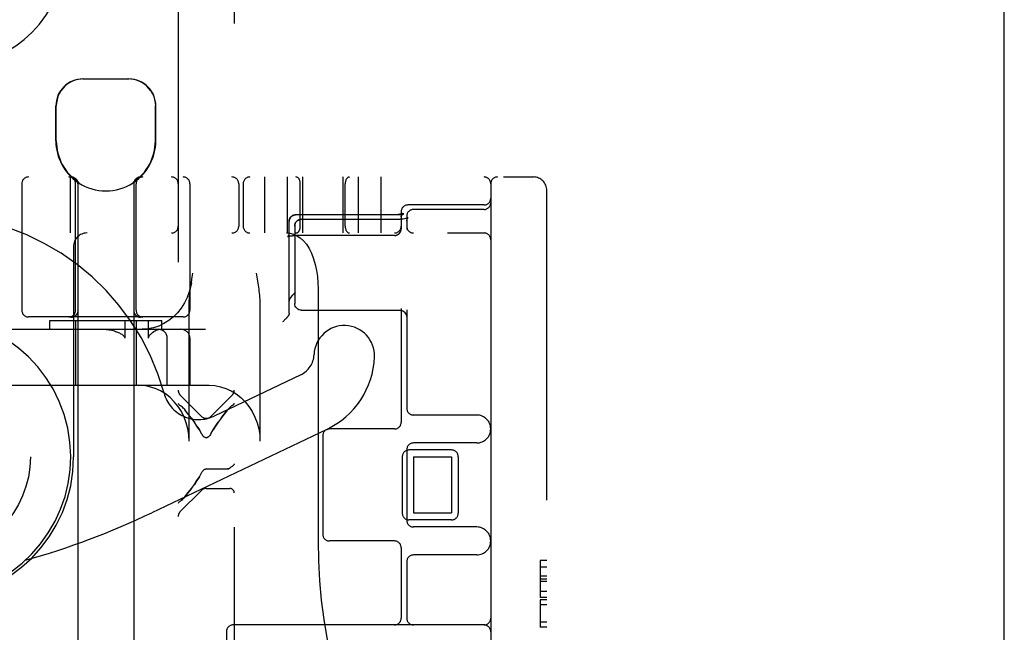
# Model space of a CAD drawing. Header units: inches. Extents: x 0 to 204, y 0 to 132.
# Tile 103 of 112: x 115.98 to 118.18, y 49.77 to 51.14. Entities that reach past the tile are written whole.
import ezdxf

# ---------------------------------------------------------------- set-up
doc = ezdxf.new("R2010")
doc.units = ezdxf.units.IN
doc.header["$LTSCALE"] = 11.243375
doc.header["$MEASUREMENT"] = 0
doc.linetypes.add('HIDDEN', pattern=[0.2, 0.1, -0.1])
doc.layers.get('0').update_dxf_attribs({"linetype": 'CONTINUOUS'})
doc.layers.add('DEFAULT_2', color=8, linetype='HIDDEN')

msp = doc.modelspace()

# ---------------------------------------------------------------- linework, layer by layer
at = {"color": 3, "linetype": 'Continuous'}
msp.add_line((118.1775, 11.4146), (118.1775, 85.7896), dxfattribs=at)
at = {"layer": 'DEFAULT_2', "color": 8, "linetype": 'HIDDEN'}
for p, q in [((116.459, 52.2568), (116.459, 46.7563)), ((116.334, 51.7238), (116.334, 47.2893)), ((116.121, 51.0086), (116.224, 51.0086)), ((116.061, 50.8701), (116.061, 50.9486)), ((116.062, 50.8701), (116.062, 50.9486)), ((116.283, 50.8701), (116.283, 50.9486)), ((116.284, 50.8701), (116.284, 50.9486)), ((114.8115, 50.7896), (117.1265, 50.7896)), ((116.094, 50.6646), (116.094, 50.7896)), ((116.5265, 50.7896), (116.5265, 50.6646)), ((116.5775, 50.7896), (116.5775, 50.6646)), ((116.6115, 50.7896), (116.6115, 50.6646)), ((116.7015, 50.7896), (116.7015, 50.6646)), ((116.7355, 50.7896), (116.7355, 50.6646)), ((116.7865, 50.7896), (116.7865, 50.6646)), ((115.985, 50.7746), (115.985, 50.4921)), ((116.105, 50.4921), (116.105, 50.7746)), ((116.11, 50.7778), (116.11, 47.3086)), ((116.1118, 50.7778), (116.11, 50.7778)), ((116.1118, 50.7778), (116.1118, 50.7765)), ((116.2332, 50.7778), (116.2332, 50.7765)), ((116.235, 50.7778), (116.2332, 50.7778)), ((116.235, 50.7778), (116.235, 47.3086)), ((116.24, 50.4921), (116.24, 50.7746)), ((116.36, 50.7746), (116.36, 50.4921)), ((116.469, 50.7746), (116.469, 50.6796)), ((116.479, 50.7746), (116.479, 50.6796)), ((116.6065, 50.6796), (116.6065, 50.7746)), ((116.7065, 50.6796), (116.7065, 50.7746)), ((117.0315, 50.7746), (117.0315, 47.8046)), ((117.1565, 47.8196), (117.1565, 50.7596)), ((117.0165, 50.7271), (116.8465, 50.7271)), ((117.0165, 50.7171), (116.859, 50.7171)), ((116.5816, 50.6921), (116.5815, 50.6917)), ((116.5815, 50.6913), (116.5815, 50.6917)), ((116.5816, 50.6925), (116.5816, 50.6921)), ((116.5852, 50.7001), (116.5855, 50.7005)), ((116.5854, 50.7004), (116.5857, 50.7008)), ((116.5857, 50.7007), (116.586, 50.701)), ((116.586, 50.701), (116.5863, 50.7013)), ((116.5929, 50.7047), (116.5925, 50.7046)), ((116.5933, 50.7048), (116.5929, 50.7047)), ((116.5933, 50.7047), (116.5937, 50.7048)), ((116.5936, 50.7048), (116.594, 50.7049)), ((116.8173, 50.705), (116.596, 50.705)), ((116.8204, 50.705), (116.596, 50.705)), ((116.609, 50.6952), (116.829, 50.6952)), ((116.8327, 50.6953), (116.829, 50.6952)), ((116.8315, 50.7121), (116.8315, 50.6738)), ((116.836, 50.6956), (116.8325, 50.6953)), ((116.8392, 50.6961), (116.8359, 50.6956)), ((116.8374, 50.7077), (116.8367, 50.7074)), ((116.8419, 50.6968), (116.8391, 50.6961)), ((116.8442, 50.6975), (116.8419, 50.6968)), ((116.844, 50.7021), (116.844, 50.6727)), ((116.8458, 50.6981), (116.8441, 50.6974)), ((116.8455, 50.6969), (116.8464, 50.6981)), ((116.8467, 50.6986), (116.8457, 50.6981)), ((116.8471, 50.6988), (116.8467, 50.6986)), ((116.8469, 50.6987), (116.847, 50.6987)), ((116.847, 50.6987), (116.8471, 50.6988)), ((116.5815, 50.4855), (116.5815, 50.6905)), ((116.594, 50.6802), (116.594, 50.5073)), ((116.8312, 50.6709), (116.8313, 50.6713)), ((114.6865, 50.6646), (117.0165, 50.6646)), ((116.5777, 50.6566), (116.5777, 50.6566)), ((116.5942, 50.6589), (116.5947, 50.6589)), ((116.5952, 50.6589), (116.596, 50.6589)), ((116.8165, 50.6589), (116.5957, 50.6589)), ((116.1005, 50.6346), (116.1005, 50.1646)), ((116.3633, 50.5532), (116.3646, 50.5618)), ((116.5081, 50.5746), (116.5096, 50.5658)), ((116.646, 50.5396), (116.646, 49.9771)), ((116.11, 50.51), (116.11, 50.5011)), ((116.11, 50.5011), (116.1101, 50.4917)), ((116.3583, 50.1996), (116.3583, 50.5011)), ((116.5165, 50.5011), (116.5165, 50.1996)), ((116.8315, 50.4963), (116.8315, 50.2421)), ((116.844, 50.4932), (116.844, 50.2733)), ((116.345, 50.4771), (116, 50.4771)), ((116.0951, 50.4767), (116.0955, 50.4767)), ((116.0965, 50.4771), (116.0964, 50.4771)), ((116.0967, 50.4771), (116.0965, 50.4771)), ((116.0969, 50.4771), (116.0967, 50.4771)), ((116.0972, 50.4771), (116.0969, 50.4771)), ((116.0974, 50.4771), (116.0972, 50.4771)), ((116.0977, 50.4772), (116.0974, 50.4771)), ((116.0974, 50.4769), (116.0978, 50.4769)), ((116.098, 50.4772), (116.0977, 50.4772)), ((116.0983, 50.4772), (116.098, 50.4772)), ((116.1016, 50.4781), (116.1019, 50.4783)), ((116.1033, 50.4791), (116.103, 50.4789)), ((116.1033, 50.4791), (116.1036, 50.4793)), ((116.1037, 50.4793), (116.1033, 50.4791)), ((116.104, 50.4795), (116.1036, 50.4793)), ((116.1043, 50.4797), (116.104, 50.4795)), ((116.1052, 50.4805), (116.1049, 50.4802)), ((116.1055, 50.4807), (116.1052, 50.4804)), ((116.1058, 50.481), (116.1055, 50.4807)), ((116.1059, 50.4811), (116.1057, 50.4809)), ((116.1101, 50.4912), (116.1101, 50.4917)), ((116.1101, 50.4908), (116.1101, 50.4912)), ((116.2349, 50.4917), (116.2349, 50.4912)), ((116.2393, 50.4809), (116.2391, 50.4811)), ((116.2395, 50.4807), (116.2392, 50.481)), ((116.2398, 50.4804), (116.2395, 50.4807)), ((116.2401, 50.4802), (116.2398, 50.4805)), ((116.2404, 50.48), (116.2401, 50.4802)), ((116.2407, 50.4797), (116.2404, 50.48)), ((116.2407, 50.4797), (116.2404, 50.48)), ((116.2417, 50.4791), (116.2413, 50.4793)), ((116.242, 50.4789), (116.2417, 50.4791)), ((116.2424, 50.4787), (116.242, 50.4789)), ((116.2424, 50.4787), (116.242, 50.4789)), ((116.2431, 50.4783), (116.2427, 50.4785)), ((116.2473, 50.4772), (116.247, 50.4772)), ((116.2481, 50.4771), (116.2478, 50.4771)), ((116.2483, 50.4771), (116.248, 50.4771)), ((116.2485, 50.4771), (116.2483, 50.4771)), ((116.2486, 50.4771), (116.2485, 50.4771)), ((116.5723, 50.4713), (116.5715, 50.4705)), ((116.5731, 50.4722), (116.5723, 50.4713)), ((116.5739, 50.473), (116.5731, 50.4722)), ((116.5746, 50.4738), (116.5739, 50.473)), ((116.5753, 50.4745), (116.5746, 50.4738)), ((116.609, 50.4923), (116.829, 50.4923)), ((116.829, 50.4923), (116.8307, 50.4922)), ((115.7842, 50.4496), (116.3947, 50.4496)), ((116.0475, 50.4496), (116.0475, 50.4696)), ((116.0475, 50.4696), (116.2975, 50.4696)), ((116.105, 50.4696), (116.105, 50.3246)), ((116.2148, 50.4696), (116.2148, 50.4296)), ((116.24, 50.4696), (116.24, 50.3246)), ((116.2678, 50.4296), (116.2678, 50.4696)), ((116.2975, 50.4496), (116.2975, 50.4696)), ((116.5679, 50.467), (116.567, 50.4661)), ((116.5688, 50.4678), (116.5679, 50.467)), ((116.5697, 50.4687), (116.5688, 50.4678)), ((116.5706, 50.4696), (116.5697, 50.4687)), ((116.5715, 50.4705), (116.5706, 50.4696)), ((116.3096, 50.3246), (116.3096, 50.4296)), ((116.3601, 50.4296), (116.3601, 50.3246)), ((116.6076, 50.3481), (116.414, 50.2559)), ((115.7642, 50.3246), (116.4032, 50.3246)), ((116.3859, 50.2553), (116.3384, 50.3028)), ((116.4071, 50.2553), (116.4546, 50.3028)), ((116.3399, 50.2785), (116.3384, 50.2795)), ((116.3399, 50.2785), (116.3416, 50.2772)), ((116.3434, 50.2757), (116.3416, 50.2772)), ((116.4496, 50.2757), (116.4514, 50.2772)), ((116.4546, 50.2795), (116.453, 50.2785)), ((116.3471, 50.2718), (116.349, 50.2696)), ((116.3565, 50.2601), (116.349, 50.2696)), ((116.444, 50.2696), (116.4459, 50.2718)), ((117.0002, 50.2583), (116.859, 50.2583)), ((116.3635, 50.251), (116.37, 50.242)), ((116.6657, 50.2263), (116.2753, 50.0402)), ((116.3871, 50.2145), (116.3859, 50.2166)), ((116.4071, 50.2166), (116.4059, 50.2145)), ((116.6565, 50.2121), (116.6565, 49.9921)), ((116.8165, 50.2271), (116.6715, 50.2271)), ((117.0002, 50.1958), (116.859, 50.1958)), ((116.834, 50.1652), (116.834, 50.039)), ((116.844, 50.1808), (116.844, 50.0233)), ((116.944, 50.1802), (116.849, 50.1802)), ((116.859, 50.1646), (116.859, 50.0396)), ((116.859, 50.1646), (116.944, 50.1646)), ((116.944, 50.1646), (116.944, 50.0396)), ((116.959, 50.1652), (116.959, 50.039)), ((116.3812, 50.1206), (116.3869, 50.1307)), ((116.3893, 50.1339), (116.3906, 50.1352)), ((116.3905, 50.1351), (116.3919, 50.1363)), ((116.3919, 50.1363), (116.3934, 50.1371)), ((116.3934, 50.1371), (116.3949, 50.1376)), ((116.3965, 50.1378), (116.3949, 50.1376)), ((116.3965, 50.1378), (116.444, 50.1378)), ((116.4454, 50.138), (116.444, 50.1378)), ((116.4466, 50.1383), (116.4479, 50.1389)), ((116.4478, 50.1389), (116.449, 50.1396)), ((116.449, 50.1396), (116.4479, 50.1389)), ((116.3859, 50.0901), (116.3384, 50.0426)), ((116.349, 50.0759), (116.3471, 50.0736)), ((116.3965, 50.0945), (116.449, 50.0945)), ((116.3384, 50.066), (116.3399, 50.067)), ((116.3434, 50.0698), (116.3416, 50.0682)), ((116.859, 50.0396), (116.944, 50.0396)), ((116.944, 50.024), (116.849, 50.024)), ((117.0002, 50.0083), (116.859, 50.0083)), ((116.8165, 49.9771), (116.6715, 49.9771)), ((116.8315, 49.9621), (116.8315, 49.8046)), ((117.0002, 49.9458), (116.859, 49.9458)), ((116.844, 49.9308), (116.844, 49.8046)), ((117.1415, 49.9332), (117.1415, 49.8507)), ((117.1565, 49.9332), (117.1415, 49.9332)), ((117.1565, 49.9188), (117.1415, 49.9188)), ((117.1565, 49.8986), (117.1415, 49.8986)), ((117.1565, 49.8919), (117.1415, 49.8919)), ((117.1565, 49.8867), (117.1415, 49.8867)), ((117.1565, 49.8646), (117.1415, 49.8646)), ((117.1565, 49.8507), (117.1415, 49.8507)), ((117.1415, 49.8456), (117.1415, 49.7845)), ((117.1565, 49.8456), (117.1415, 49.8456)), ((117.1565, 49.8342), (117.1415, 49.8342)), ((117.1565, 49.7959), (117.1415, 49.7959)), ((116.4415, 49.7746), (116.4415, 48.8046)), ((117.0165, 49.7896), (116.4565, 49.7896)), ((117.1565, 49.7845), (117.1415, 49.7845))]:
    msp.add_line(p, q, dxfattribs=at)
for points in [[(116.1232, 51.0086), (116.1171, 51.0083), (116.1108, 51.0074), (116.1044, 51.0057), (116.0981, 51.0034), (116.0921, 51.0003), (116.0863, 50.9966), (116.0811, 50.9923), (116.0763, 50.9873), (116.0721, 50.9817), (116.0685, 50.9756), (116.0657, 50.9691), (116.0636, 50.9623), (116.0624, 50.9555), (116.062, 50.9486)], [(116.2729, 50.9817), (116.2687, 50.9873), (116.2639, 50.9923), (116.2587, 50.9966), (116.2529, 51.0003), (116.2469, 51.0034), (116.2406, 51.0057), (116.2342, 51.0074), (116.2279, 51.0083), (116.2218, 51.0086)], [(116.2729, 50.9817), (116.2765, 50.9756), (116.2793, 50.9691), (116.2814, 50.9623), (116.2826, 50.9555), (116.283, 50.9486)], [(116.095, 50.7896), (116.0954, 50.7896), (116.0958, 50.7896), (116.0962, 50.7895), (116.0966, 50.7895), (116.0969, 50.7895), (116.0973, 50.7894), (116.0977, 50.7893), (116.0981, 50.7893), (116.0985, 50.7892), (116.0989, 50.7891), (116.0993, 50.789), (116.0996, 50.7889), (116.1, 50.7887), (116.1004, 50.7886), (116.1008, 50.7884), (116.1011, 50.7883), (116.1015, 50.7881), (116.1018, 50.7879), (116.1022, 50.7878), (116.1025, 50.7876), (116.1029, 50.7874), (116.1032, 50.7872), (116.1035, 50.7869), (116.1038, 50.7867), (116.1042, 50.7865), (116.1045, 50.7862), (116.1048, 50.786), (116.1051, 50.7857), (116.1054, 50.7854), (116.1056, 50.7852), (116.1059, 50.7849), (116.1062, 50.7846), (116.1064, 50.7843), (116.1067, 50.784), (116.1069, 50.7837), (116.1072, 50.7834), (116.1074, 50.783), (116.1076, 50.7827), (116.1078, 50.7824), (116.108, 50.782), (116.1082, 50.7817), (116.1084, 50.7813), (116.1086, 50.781), (116.1087, 50.7806), (116.1089, 50.7802), (116.109, 50.7799), (116.1092, 50.7795), (116.1093, 50.7791), (116.1094, 50.7788), (116.1095, 50.7784), (116.1096, 50.778), (116.1097, 50.7776), (116.1098, 50.7772), (116.1098, 50.7768), (116.1099, 50.7764), (116.1099, 50.776), (116.11, 50.7756), (116.11, 50.7753), (116.11, 50.7749), (116.11, 50.7746)], [(116.5815, 50.6913), (116.5815, 50.6909), (116.5815, 50.6905)], [(116.5852, 50.7001), (116.5849, 50.6998), (116.5847, 50.6995), (116.5844, 50.6992), (116.5842, 50.6989), (116.5839, 50.6986), (116.5837, 50.6982), (116.5835, 50.6979), (116.5833, 50.6975), (116.5831, 50.6972), (116.5829, 50.6968), (116.5828, 50.6964), (116.5826, 50.6961), (116.5825, 50.6957), (116.5823, 50.6953), (116.5822, 50.6949), (116.5821, 50.6945), (116.582, 50.6941), (116.5819, 50.6937), (116.5818, 50.6933), (116.5817, 50.6929), (116.5816, 50.6925)], [(116.5817, 50.6928), (116.5818, 50.6932), (116.5818, 50.6936), (116.5819, 50.694), (116.582, 50.6944), (116.5821, 50.6948), (116.5823, 50.6951), (116.5824, 50.6955), (116.5825, 50.6959), (116.5827, 50.6962), (116.5828, 50.6966), (116.583, 50.6969), (116.5832, 50.6973), (116.5834, 50.6976), (116.5836, 50.698), (116.5838, 50.6983), (116.584, 50.6986), (116.5842, 50.699), (116.5845, 50.6993), (116.5847, 50.6996), (116.5849, 50.6999), (116.5852, 50.7002)], [(116.5863, 50.7013), (116.5866, 50.7016), (116.5869, 50.7018), (116.5872, 50.702), (116.5875, 50.7023), (116.5879, 50.7025), (116.5882, 50.7027), (116.5885, 50.7029), (116.5889, 50.7031), (116.5892, 50.7033), (116.5896, 50.7035), (116.5899, 50.7037), (116.5903, 50.7038), (116.5906, 50.704), (116.591, 50.7041), (116.5914, 50.7042), (116.5917, 50.7044), (116.5921, 50.7045), (116.5925, 50.7046)], [(116.5926, 50.7046), (116.5922, 50.7045), (116.5918, 50.7044), (116.5915, 50.7043), (116.5912, 50.7042), (116.5908, 50.704), (116.5905, 50.7039), (116.5901, 50.7038), (116.5898, 50.7036), (116.5894, 50.7034), (116.5891, 50.7033), (116.5888, 50.7031), (116.5884, 50.7029), (116.5881, 50.7027), (116.5878, 50.7025), (116.5875, 50.7022), (116.5872, 50.702), (116.5869, 50.7018), (116.5866, 50.7015)], [(116.594, 50.7049), (116.5944, 50.7049), (116.5948, 50.705), (116.5952, 50.705), (116.5956, 50.705), (116.596, 50.705)], [(116.594, 50.6802), (116.5942, 50.6829), (116.595, 50.6855), (116.5961, 50.6879), (116.5978, 50.6902), (116.5998, 50.6921), (116.6023, 50.6936), (116.6051, 50.6947), (116.608, 50.6952), (116.609, 50.6952)], [(116.609, 50.6952), (116.6061, 50.6949), (116.6033, 50.694), (116.6007, 50.6927), (116.5984, 50.6908), (116.5965, 50.6885), (116.5951, 50.6859), (116.5943, 50.6831), (116.594, 50.6802)], [(116.596, 50.705), (116.5958, 50.705), (116.5955, 50.705), (116.5951, 50.705), (116.5947, 50.7049), (116.5944, 50.7049)], [(116.8347, 50.7085), (116.8347, 50.7085), (116.8347, 50.7085), (116.8346, 50.7084), (116.8346, 50.7084), (116.8346, 50.7084), (116.8345, 50.7084), (116.8345, 50.7083), (116.8344, 50.7083), (116.8343, 50.7082), (116.8342, 50.7082), (116.8341, 50.7081), (116.834, 50.7081), (116.8339, 50.708), (116.8337, 50.7079), (116.8336, 50.7079), (116.8334, 50.7078), (116.8332, 50.7077), (116.833, 50.7076), (116.8329, 50.7076), (116.8326, 50.7075), (116.8324, 50.7074), (116.8322, 50.7073), (116.832, 50.7072), (116.8317, 50.7071), (116.8315, 50.7071), (116.8312, 50.707), (116.8309, 50.7069), (116.8306, 50.7068), (116.8303, 50.7067), (116.83, 50.7066), (116.8297, 50.7065), (116.8293, 50.7064), (116.829, 50.7064), (116.8287, 50.7063), (116.8283, 50.7062), (116.828, 50.7061), (116.8276, 50.706), (116.8272, 50.706), (116.8268, 50.7059), (116.8264, 50.7058), (116.8261, 50.7057), (116.8257, 50.7057), (116.8252, 50.7056), (116.8248, 50.7056), (116.8244, 50.7055), (116.824, 50.7054), (116.8236, 50.7054), (116.8231, 50.7053), (116.8227, 50.7053), (116.8223, 50.7053), (116.8218, 50.7052), (116.8214, 50.7052), (116.821, 50.7051), (116.8205, 50.7051), (116.8201, 50.7051), (116.8196, 50.7051), (116.8192, 50.705), (116.8187, 50.705), (116.8182, 50.705), (116.8178, 50.705), (116.8173, 50.705)], [(116.8367, 50.7074), (116.8366, 50.7074), (116.8365, 50.7073), (116.8364, 50.7073), (116.8362, 50.7072), (116.8361, 50.7072), (116.8359, 50.7071), (116.8357, 50.7071), (116.8355, 50.707), (116.8353, 50.7069), (116.8351, 50.7069), (116.8348, 50.7068), (116.8346, 50.7067), (116.8343, 50.7067), (116.834, 50.7066), (116.8337, 50.7065), (116.8334, 50.7064), (116.8331, 50.7064), (116.8328, 50.7063), (116.8324, 50.7062), (116.8321, 50.7061), (116.8317, 50.7061), (116.8313, 50.706), (116.8309, 50.7059), (116.8305, 50.7059), (116.8301, 50.7058), (116.8297, 50.7057), (116.8292, 50.7057), (116.8288, 50.7056), (116.8283, 50.7055), (116.8279, 50.7055), (116.8274, 50.7054), (116.8269, 50.7054), (116.8265, 50.7053), (116.826, 50.7053), (116.8255, 50.7052), (116.825, 50.7052), (116.8245, 50.7052), (116.824, 50.7051), (116.8235, 50.7051), (116.823, 50.7051), (116.8224, 50.705), (116.8219, 50.705), (116.8214, 50.705), (116.8209, 50.705), (116.8204, 50.705)], [(116.8315, 50.7006), (116.8315, 50.7009), (116.8315, 50.7013), (116.8315, 50.7017), (116.8316, 50.7021), (116.8316, 50.7024), (116.8317, 50.7028), (116.8318, 50.7032), (116.8318, 50.7035), (116.8319, 50.7038), (116.832, 50.7042), (116.8321, 50.7045), (116.8322, 50.7048), (116.8323, 50.7051), (116.8325, 50.7053), (116.8326, 50.7056), (116.8327, 50.7058), (116.8328, 50.7061), (116.8329, 50.7063), (116.8331, 50.7065), (116.8332, 50.7067), (116.8333, 50.7069), (116.8334, 50.707), (116.8335, 50.7072), (116.8336, 50.7073), (116.8337, 50.7075), (116.8338, 50.7076), (116.8339, 50.7077), (116.834, 50.7078), (116.8341, 50.7079), (116.8342, 50.708), (116.8343, 50.7081), (116.8343, 50.7082), (116.8344, 50.7082), (116.8345, 50.7083), (116.8345, 50.7083), (116.8346, 50.7084), (116.8346, 50.7084), (116.8346, 50.7084), (116.8347, 50.7084), (116.8347, 50.7085), (116.8347, 50.7085)], [(116.8315, 50.7006), (116.8315, 50.7008), (116.8315, 50.701), (116.8315, 50.7012), (116.8315, 50.7013), (116.8316, 50.7015), (116.8316, 50.7017), (116.8317, 50.7019), (116.8317, 50.702), (116.8318, 50.7022), (116.8318, 50.7024), (116.8319, 50.7026), (116.832, 50.7028), (116.8321, 50.7029), (116.8321, 50.7031), (116.8322, 50.7033), (116.8324, 50.7035), (116.8325, 50.7037), (116.8326, 50.7039), (116.8327, 50.704), (116.8329, 50.7042), (116.833, 50.7044), (116.8332, 50.7046), (116.8334, 50.7048), (116.8335, 50.705), (116.8337, 50.7052), (116.8339, 50.7053), (116.8341, 50.7055), (116.8343, 50.7057), (116.8345, 50.7059), (116.8347, 50.7061), (116.8349, 50.7062), (116.8352, 50.7064), (116.8354, 50.7065), (116.8356, 50.7067), (116.8359, 50.7069), (116.8361, 50.707), (116.8364, 50.7072), (116.8366, 50.7073), (116.8369, 50.7075), (116.8372, 50.7076), (116.8374, 50.7077)], [(116.844, 50.6912), (116.8441, 50.6927), (116.8447, 50.6951), (116.8455, 50.6969)], [(116.844, 50.6912), (116.8441, 50.6928), (116.8447, 50.6952)], [(116.8463, 50.6981), (116.8469, 50.6987), (116.847, 50.6987)], [(116.8165, 50.6589), (116.8168, 50.6589), (116.8172, 50.6589), (116.8176, 50.659), (116.818, 50.659), (116.8183, 50.659), (116.8187, 50.6591), (116.8191, 50.6591), (116.8195, 50.6592), (116.8199, 50.6593), (116.8203, 50.6594), (116.8207, 50.6595), (116.8211, 50.6596), (116.8215, 50.6598), (116.8218, 50.6599), (116.8222, 50.66), (116.8226, 50.6602), (116.8229, 50.6604), (116.8233, 50.6605), (116.8236, 50.6607), (116.824, 50.6609), (116.8243, 50.6611), (116.8247, 50.6613), (116.825, 50.6615), (116.8253, 50.6618), (116.8256, 50.662), (116.826, 50.6623), (116.8263, 50.6625), (116.8266, 50.6628), (116.8269, 50.663), (116.8271, 50.6633), (116.8274, 50.6636), (116.8277, 50.6639), (116.8279, 50.6642), (116.8282, 50.6645), (116.8284, 50.6648), (116.8287, 50.6651), (116.8289, 50.6655), (116.8291, 50.6658), (116.8293, 50.6661), (116.8295, 50.6665), (116.8297, 50.6668), (116.8299, 50.6672), (116.8301, 50.6675), (116.8302, 50.6679), (116.8304, 50.6682), (116.8305, 50.6686), (116.8307, 50.669), (116.8308, 50.6694), (116.8309, 50.6697), (116.831, 50.6701), (116.8311, 50.6705), (116.8312, 50.6709), (116.8313, 50.6713), (116.8313, 50.6717), (116.8314, 50.6721), (116.8314, 50.6724), (116.8315, 50.6728), (116.8315, 50.6732), (116.8315, 50.6736), (116.8315, 50.6738)], [(116.5754, 50.6646), (116.5832, 50.6639), (116.5911, 50.6619), (116.5989, 50.6585), (116.6064, 50.6537), (116.6135, 50.6474), (116.62, 50.6396), (116.6261, 50.6302), (116.6315, 50.6193), (116.6361, 50.6072), (116.6398, 50.5941), (116.6426, 50.5808), (116.6445, 50.5673), (116.6457, 50.5534), (116.646, 50.5396)], [(116.5815, 50.6645), (116.5815, 50.6643), (116.5815, 50.6639), (116.5815, 50.6635), (116.5814, 50.6631), (116.5814, 50.6628), (116.5813, 50.6624), (116.5812, 50.662), (116.5811, 50.6617), (116.581, 50.6613), (116.5809, 50.661), (116.5808, 50.6607), (116.5807, 50.6604), (116.5805, 50.6601), (116.5804, 50.6598), (116.5803, 50.6595), (116.5801, 50.6593), (116.58, 50.659), (116.5798, 50.6588), (116.5797, 50.6586), (116.5795, 50.6584), (116.5794, 50.6582), (116.5792, 50.658), (116.5791, 50.6578), (116.579, 50.6577), (116.5789, 50.6576), (116.5787, 50.6574), (116.5786, 50.6573), (116.5785, 50.6572), (116.5784, 50.6571), (116.5783, 50.657), (116.5782, 50.657), (116.5781, 50.6569), (116.5781, 50.6568), (116.578, 50.6568), (116.5779, 50.6567), (116.5779, 50.6567), (116.5778, 50.6567), (116.5778, 50.6566), (116.5778, 50.6566), (116.5777, 50.6566), (116.5777, 50.6566), (116.5777, 50.6566)], [(116.5777, 50.6566), (116.5777, 50.6566), (116.5777, 50.6566), (116.5777, 50.6566), (116.5777, 50.6566), (116.5778, 50.6566), (116.5778, 50.6566), (116.5779, 50.6567), (116.5779, 50.6567), (116.578, 50.6567), (116.5781, 50.6568), (116.5782, 50.6568), (116.5783, 50.6568), (116.5784, 50.6569), (116.5785, 50.6569), (116.5786, 50.657), (116.5788, 50.657), (116.579, 50.6571), (116.5791, 50.6571), (116.5793, 50.6572), (116.5795, 50.6572), (116.5797, 50.6573), (116.5799, 50.6573), (116.5802, 50.6574), (116.5804, 50.6575), (116.5807, 50.6575), (116.5809, 50.6576), (116.5812, 50.6576), (116.5815, 50.6577), (116.5818, 50.6578), (116.5821, 50.6578), (116.5824, 50.6579), (116.5827, 50.6579), (116.5831, 50.658), (116.5834, 50.6581), (116.5838, 50.6581), (116.5842, 50.6582), (116.5845, 50.6582), (116.5849, 50.6583), (116.5853, 50.6583), (116.5857, 50.6584), (116.5861, 50.6584), (116.5865, 50.6585), (116.5869, 50.6585), (116.5874, 50.6585), (116.5878, 50.6586), (116.5882, 50.6586), (116.5887, 50.6586), (116.5891, 50.6587), (116.5896, 50.6587), (116.59, 50.6587), (116.5905, 50.6588), (116.5909, 50.6588), (116.5914, 50.6588), (116.5919, 50.6588), (116.5923, 50.6589), (116.5928, 50.6589), (116.5933, 50.6589), (116.5937, 50.6589), (116.5942, 50.6589), (116.5947, 50.6589), (116.5952, 50.6589)], [(116.5887, 50.6586), (116.5891, 50.6587), (116.5896, 50.6587)], [(116.3646, 50.5618), (116.3661, 50.5703), (116.3668, 50.5746)], [(116.5096, 50.5658), (116.511, 50.5571), (116.5117, 50.5527), (116.5124, 50.5482), (116.513, 50.5438), (116.5136, 50.5393), (116.5142, 50.5348), (116.5147, 50.5302), (116.5152, 50.5255), (116.5156, 50.5208), (116.516, 50.516), (116.5163, 50.5111), (116.5164, 50.5062), (116.5165, 50.5011)], [(116.3633, 50.5532), (116.3622, 50.547), (116.3587, 50.5336), (116.354, 50.5207), (116.348, 50.5085), (116.3408, 50.497), (116.3326, 50.4866), (116.3233, 50.4772), (116.3131, 50.469), (116.3022, 50.4622), (116.2906, 50.4567), (116.2785, 50.4528), (116.2661, 50.4504), (116.2534, 50.4496)], [(116.3583, 50.5011), (116.3584, 50.5068), (116.3586, 50.5122), (116.359, 50.5173), (116.3593, 50.5221), (116.3598, 50.5268), (116.3603, 50.5313), (116.3608, 50.5357), (116.3614, 50.54), (116.362, 50.5444), (116.3626, 50.5488), (116.3633, 50.5532)], [(116.5828, 50.5169), (116.5826, 50.5166), (116.5825, 50.5164), (116.5823, 50.5161), (116.5822, 50.5158), (116.5821, 50.5155), (116.582, 50.5152), (116.5819, 50.515), (116.5818, 50.5147), (116.5817, 50.5144), (116.5817, 50.5141), (116.5816, 50.5138), (116.5816, 50.5135), (116.5815, 50.5132), (116.5815, 50.5129), (116.5815, 50.5126), (116.5815, 50.5123)], [(116.5828, 50.5169), (116.5829, 50.5171), (116.583, 50.5174), (116.5832, 50.5176), (116.5834, 50.5179), (116.5835, 50.5182), (116.5837, 50.5185), (116.5839, 50.5187), (116.5841, 50.519), (116.5843, 50.5193), (116.5845, 50.5196), (116.5847, 50.52), (116.585, 50.5203), (116.5852, 50.5206), (116.5855, 50.521), (116.5857, 50.5213), (116.586, 50.5217), (116.5863, 50.522), (116.5866, 50.5224), (116.5869, 50.5228), (116.5872, 50.5232), (116.5875, 50.5236), (116.5879, 50.524), (116.5882, 50.5244), (116.5885, 50.5248), (116.5889, 50.5252), (116.5893, 50.5256), (116.5896, 50.5261), (116.59, 50.5265), (116.5904, 50.5269), (116.5908, 50.5274), (116.5912, 50.5278), (116.5916, 50.5282), (116.5921, 50.5287), (116.5925, 50.5291), (116.5929, 50.5296), (116.5933, 50.53), (116.5938, 50.5305), (116.5942, 50.5309), (116.5947, 50.5313), (116.5951, 50.5318), (116.5956, 50.5322), (116.596, 50.5326)], [(116.235, 50.5056), (116.2349, 50.4965), (116.2349, 50.4917)], [(116.609, 50.4923), (116.6061, 50.4926), (116.6032, 50.4934), (116.6007, 50.4948), (116.5984, 50.4967), (116.5965, 50.4989), (116.5951, 50.5015), (116.5943, 50.5044), (116.594, 50.5073)], [(116.1049, 50.4802), (116.1046, 50.48), (116.1043, 50.4797), (116.104, 50.4795), (116.1036, 50.4793), (116.1033, 50.4791), (116.103, 50.4789), (116.1026, 50.4787), (116.1023, 50.4785), (116.1019, 50.4783), (116.1016, 50.4781), (116.1012, 50.478), (116.1009, 50.4778), (116.1005, 50.4777), (116.1001, 50.4775), (116.0997, 50.4774), (116.0994, 50.4773), (116.099, 50.4772), (116.0986, 50.4771), (116.0982, 50.477), (116.0978, 50.4769), (116.0974, 50.4769), (116.097, 50.4768), (116.0966, 50.4768), (116.0963, 50.4767), (116.0959, 50.4767), (116.0955, 50.4767)], [(116.0959, 50.4767), (116.0963, 50.4767), (116.0966, 50.4768)], [(116.1027, 50.4787), (116.1024, 50.4786), (116.102, 50.4784), (116.1017, 50.4782), (116.1014, 50.4781), (116.101, 50.478), (116.1007, 50.4778), (116.1004, 50.4777), (116.1, 50.4776), (116.0997, 50.4775), (116.0994, 50.4775), (116.0991, 50.4774), (116.0988, 50.4773), (116.0985, 50.4773), (116.0982, 50.4772)], [(116.0982, 50.477), (116.0986, 50.4771), (116.099, 50.4772), (116.0994, 50.4773)], [(116.103, 50.4789), (116.1026, 50.4787), (116.1023, 50.4785), (116.102, 50.4784), (116.1016, 50.4782), (116.1013, 50.4781), (116.1009, 50.4779), (116.1006, 50.4778), (116.1002, 50.4777), (116.0999, 50.4776), (116.0996, 50.4775), (116.0992, 50.4774), (116.0989, 50.4773), (116.0986, 50.4773), (116.0983, 50.4772)], [(116.0997, 50.4774), (116.1001, 50.4775), (116.1005, 50.4777), (116.1009, 50.4778), (116.1012, 50.478)], [(116.1023, 50.4785), (116.1026, 50.4787), (116.103, 50.4789)], [(116.1049, 50.4802), (116.1046, 50.48), (116.1043, 50.4797)], [(116.1043, 50.4797), (116.1046, 50.48), (116.1049, 50.4802)], [(116.1101, 50.4908), (116.1101, 50.4904), (116.1101, 50.49), (116.1101, 50.4896), (116.11, 50.4893), (116.1099, 50.4889), (116.1099, 50.4885), (116.1098, 50.4881), (116.1097, 50.4878), (116.1096, 50.4874), (116.1095, 50.487), (116.1094, 50.4867), (116.1093, 50.4863), (116.1091, 50.486), (116.109, 50.4856), (116.1088, 50.4853), (116.1087, 50.4849), (116.1085, 50.4846), (116.1083, 50.4843), (116.1081, 50.4839), (116.1079, 50.4836), (116.1077, 50.4833), (116.1075, 50.483), (116.1073, 50.4827), (116.107, 50.4824), (116.1068, 50.4821), (116.1066, 50.4818), (116.1063, 50.4815), (116.106, 50.4812), (116.1059, 50.4811)], [(116.1059, 50.4811), (116.106, 50.4812), (116.1063, 50.4815), (116.1066, 50.4818), (116.1068, 50.4821), (116.107, 50.4824), (116.1073, 50.4827), (116.1075, 50.483)], [(116.1077, 50.4833), (116.1079, 50.4836), (116.1081, 50.4839)], [(116.2349, 50.4912), (116.2349, 50.4908), (116.2349, 50.4904), (116.2349, 50.49), (116.2349, 50.4896), (116.235, 50.4893), (116.235, 50.4889), (116.2351, 50.4885), (116.2352, 50.4881), (116.2353, 50.4878), (116.2354, 50.4874), (116.2355, 50.487), (116.2356, 50.4867), (116.2357, 50.4863), (116.2359, 50.486), (116.236, 50.4856), (116.2362, 50.4853), (116.2363, 50.4849), (116.2365, 50.4846), (116.2367, 50.4843), (116.2369, 50.4839), (116.2371, 50.4836), (116.2373, 50.4833), (116.2375, 50.483), (116.2377, 50.4827), (116.238, 50.4824), (116.2382, 50.4821), (116.2384, 50.4818), (116.2387, 50.4815), (116.239, 50.4812), (116.2391, 50.4811)], [(116.2398, 50.4804), (116.2401, 50.4802), (116.2404, 50.48), (116.2407, 50.4797), (116.241, 50.4795), (116.2414, 50.4793), (116.2417, 50.4791), (116.242, 50.4789)], [(116.2414, 50.4793), (116.241, 50.4795), (116.2407, 50.4797)], [(116.2468, 50.4772), (116.2465, 50.4773), (116.2462, 50.4773), (116.2459, 50.4774), (116.2456, 50.4775), (116.2453, 50.4775), (116.245, 50.4776), (116.2446, 50.4777), (116.2443, 50.4778), (116.244, 50.478), (116.2436, 50.4781), (116.2433, 50.4782), (116.243, 50.4784), (116.2426, 50.4786), (116.2423, 50.4787)], [(116.2424, 50.4787), (116.2427, 50.4785), (116.2431, 50.4783), (116.2434, 50.4781), (116.2438, 50.478)], [(116.247, 50.4772), (116.2467, 50.4772), (116.2464, 50.4773), (116.2461, 50.4773), (116.2458, 50.4774), (116.2454, 50.4775), (116.2451, 50.4776), (116.2448, 50.4777), (116.2444, 50.4778), (116.2441, 50.4779), (116.2437, 50.4781), (116.2434, 50.4782), (116.243, 50.4784), (116.2427, 50.4785), (116.2424, 50.4787)], [(116.2445, 50.4777), (116.2441, 50.4778), (116.2438, 50.478), (116.2434, 50.4781)], [(116.2441, 50.4778), (116.2445, 50.4777), (116.2449, 50.4775), (116.2453, 50.4774), (116.2456, 50.4773), (116.246, 50.4772), (116.2464, 50.4771), (116.2468, 50.477), (116.2472, 50.4769), (116.2476, 50.4769), (116.248, 50.4768), (116.2483, 50.4768), (116.2487, 50.4767), (116.2491, 50.4767), (116.2495, 50.4767), (116.2499, 50.4767)], [(116.2499, 50.4767), (116.2495, 50.4767), (116.2491, 50.4767), (116.2487, 50.4767), (116.2483, 50.4768), (116.248, 50.4768), (116.2476, 50.4769), (116.2472, 50.4769), (116.2468, 50.477), (116.2464, 50.4771), (116.246, 50.4772), (116.2456, 50.4773), (116.2453, 50.4774), (116.2449, 50.4775)], [(116.2478, 50.4771), (116.2476, 50.4771), (116.2473, 50.4772)], [(116.5793, 50.4793), (116.5791, 50.4791), (116.579, 50.4788), (116.5788, 50.4786), (116.5785, 50.4783), (116.5783, 50.478), (116.5781, 50.4778), (116.5779, 50.4775), (116.5776, 50.4772), (116.5774, 50.4769), (116.5771, 50.4766), (116.5768, 50.4762), (116.5765, 50.4759), (116.5762, 50.4756), (116.5759, 50.4752), (116.5756, 50.4749), (116.5753, 50.4745)], [(116.5815, 50.4855), (116.5815, 50.4852), (116.5815, 50.4849), (116.5814, 50.4846), (116.5814, 50.4842), (116.5814, 50.4839), (116.5813, 50.4836), (116.5812, 50.4832), (116.5811, 50.4829), (116.581, 50.4826), (116.5809, 50.4823), (116.5808, 50.482), (116.5807, 50.4817), (116.5806, 50.4814), (116.5804, 50.481), (116.5802, 50.4807), (116.5801, 50.4805), (116.5799, 50.4802), (116.5797, 50.4799), (116.5795, 50.4796), (116.5793, 50.4793)], [(116.8307, 50.4922), (116.8329, 50.4917), (116.8351, 50.4909), (116.8372, 50.4896), (116.8392, 50.4879), (116.841, 50.4857), (116.8424, 50.483), (116.8434, 50.4798), (116.844, 50.476), (116.844, 50.4747)], [(116.8328, 50.4918), (116.835, 50.491), (116.837, 50.4898), (116.839, 50.4881), (116.8408, 50.486), (116.8423, 50.4833), (116.8433, 50.4802), (116.8439, 50.4767), (116.844, 50.4747)], [(116.1691, 50.4496), (116.1729, 50.4495), (116.1765, 50.4491), (116.1799, 50.4487), (116.1831, 50.4481), (116.1861, 50.4474), (116.1889, 50.4467), (116.1915, 50.4459), (116.194, 50.445), (116.1964, 50.4442), (116.1986, 50.4433), (116.2007, 50.4424), (116.2027, 50.4414), (116.2046, 50.4404), (116.2063, 50.4394), (116.208, 50.4384), (116.2095, 50.4373), (116.2109, 50.4362), (116.2122, 50.435), (116.2132, 50.4338), (116.214, 50.4324), (116.2146, 50.431), (116.2148, 50.4296)], [(116.2767, 50.4424), (116.2794, 50.4444), (116.2822, 50.4461), (116.2849, 50.4475), (116.2875, 50.4486), (116.29, 50.4493), (116.2922, 50.4496)], [(116.2678, 50.4296), (116.268, 50.431), (116.2683, 50.4323), (116.2687, 50.4335), (116.2694, 50.4346), (116.27, 50.4357), (116.2708, 50.4367), (116.2717, 50.4377), (116.2726, 50.4387), (116.2736, 50.4397), (116.2746, 50.4406), (116.2756, 50.4415), (116.2767, 50.4424)], [(116.3583, 50.1996), (116.3576, 50.2137), (116.3555, 50.2274), (116.352, 50.2409), (116.3471, 50.2538), (116.341, 50.2661), (116.3336, 50.2775), (116.3251, 50.288), (116.3157, 50.2973), (116.3053, 50.3054), (116.2942, 50.3122), (116.2824, 50.3176), (116.2702, 50.3215), (116.2578, 50.3238), (116.245, 50.3246)], [(116.4032, 50.3246), (116.416, 50.3238), (116.4284, 50.3215), (116.4406, 50.3176), (116.4524, 50.3122), (116.4635, 50.3054), (116.4738, 50.2973), (116.4833, 50.288), (116.4918, 50.2775), (116.4991, 50.2661), (116.5053, 50.2538), (116.5102, 50.2409), (116.5137, 50.2274), (116.5158, 50.2137), (116.5165, 50.1996)], [(116.334, 50.2849), (116.3343, 50.2833), (116.3352, 50.2819), (116.3366, 50.2806), (116.3384, 50.2795)], [(116.3471, 50.2718), (116.3453, 50.2738), (116.3434, 50.2757)], [(116.4531, 50.2785), (116.4514, 50.2772), (116.4496, 50.2757), (116.4477, 50.2738), (116.4459, 50.2718)], [(116.4546, 50.2795), (116.4564, 50.2807), (116.4578, 50.2819), (116.4587, 50.2834), (116.459, 50.2849)], [(116.37, 50.242), (116.3635, 50.2509), (116.3565, 50.2602)], [(116.444, 50.2696), (116.4365, 50.2602), (116.4295, 50.251), (116.423, 50.242)], [(116.4295, 50.2509), (116.4365, 50.2601), (116.444, 50.2696)], [(116.3859, 50.2166), (116.3812, 50.2249), (116.3759, 50.2333), (116.37, 50.242)], [(116.3759, 50.2334), (116.3812, 50.2249), (116.3859, 50.2166)], [(116.4071, 50.2166), (116.4118, 50.2249), (116.4171, 50.2333), (116.423, 50.242)], [(116.423, 50.242), (116.4171, 50.2334), (116.4118, 50.2249)], [(116.3871, 50.2145), (116.3884, 50.2126), (116.3899, 50.211), (116.3914, 50.2096), (116.3931, 50.2085), (116.3948, 50.2078), (116.3966, 50.2076), (116.3984, 50.2079), (116.4002, 50.2086), (116.4018, 50.2097), (116.4033, 50.2111), (116.4046, 50.2127)], [(116.4059, 50.2145), (116.4046, 50.2127), (116.4032, 50.211), (116.4017, 50.2096), (116.4, 50.2086), (116.3983, 50.2079), (116.3965, 50.2076), (116.3947, 50.2079), (116.3929, 50.2086), (116.3913, 50.2097), (116.3898, 50.211), (116.3884, 50.2127)], [(116.459, 50.1491), (116.4587, 50.1476), (116.4577, 50.1461), (116.4562, 50.1447), (116.4541, 50.1432), (116.4517, 50.1415), (116.449, 50.1396)], [(116.3812, 50.1206), (116.3759, 50.1121), (116.37, 50.1035)], [(116.37, 50.1034), (116.3759, 50.1121), (116.3812, 50.1206)], [(116.3893, 50.1339), (116.3881, 50.1324), (116.3869, 50.1307)], [(116.444, 50.1378), (116.4453, 50.138), (116.4467, 50.1383)], [(116.349, 50.0759), (116.3565, 50.0853), (116.3635, 50.0945), (116.37, 50.1035)], [(116.3635, 50.0945), (116.3565, 50.0853), (116.349, 50.0759)], [(116.3384, 50.066), (116.3366, 50.0648), (116.3352, 50.0635), (116.3343, 50.0621), (116.334, 50.0606)], [(116.3399, 50.067), (116.3416, 50.0682), (116.3434, 50.0698), (116.3452, 50.0716), (116.3471, 50.0736)], [(116.646, 49.9771), (116.6468, 49.9324), (116.6493, 49.8881), (116.6533, 49.8446), (116.6589, 49.8021), (116.666, 49.7611), (116.6745, 49.7219), (116.6843, 49.6848), (116.6953, 49.6501), (116.7074, 49.6181), (116.7203, 49.5891), (116.7341, 49.5633), (116.7483, 49.5407), (116.7629, 49.5217), (116.7778, 49.506), (116.7927, 49.4937), (116.8078, 49.4847), (116.8233, 49.479), (116.839, 49.4771)]]:
    msp.add_lwpolyline(points, dxfattribs=at)
msp.add_circle((115.7815, 50.1646), 0.2228, dxfattribs=at)
for centre, radius, start, end in [((115.8315, 51.2896), 0.25, 270, 360), ((116.121, 50.9486), 0.06, 90, 180), ((116.224, 50.9486), 0.06, 0, 90), ((116.1725, 50.8701), 0.1115, 180, 235.907), ((116.1725, 50.8701), 0.1105, 180, 236.6915), ((116.1725, 50.8701), 0.1105, 303.3085, 360), ((116.1725, 50.8701), 0.1115, 304.093, 360), ((116, 50.7746), 0.015, 90, 180), ((116.09, 50.7746), 0.015, 0, 90), ((116.095, 50.7746), 0.015, 0, 90), ((116.25, 50.7746), 0.015, 90, 180), ((116.255, 50.7746), 0.015, 90, 180), ((116.319, 50.7746), 0.015, 0, 90), ((116.345, 50.7746), 0.015, 0, 90), ((116.454, 50.7746), 0.015, 0, 90), ((116.494, 50.7746), 0.015, 90, 180), ((117.0165, 50.7746), 0.015, 0, 90), ((117.0465, 50.7746), 0.015, 90, 180), ((117.1265, 50.7596), 0.03, 0, 90), ((116.1725, 50.8701), 0.1115, 237.033, 302.967), ((117.0165, 50.7421), 0.015, 270, 360), ((116.8465, 50.7121), 0.015, 90, 180), ((116.859, 50.7021), 0.015, 90, 180), ((117.0165, 50.7321), 0.015, 270, 360), ((115.7815, 50.1646), 0.54, 15.288, 90.2336), ((116.319, 50.6796), 0.015, 270, 360), ((116.454, 50.6796), 0.015, 270, 360), ((116.494, 50.6796), 0.015, 180, 270), ((116.8165, 50.6796), 0.015, 270, 360), ((116.859, 50.6796), 0.015, 180, 270), ((116.1305, 50.6346), 0.03, 90, 180), ((117.0165, 50.6496), 0.015, 0, 90), ((115.7815, 50.1646), 0.3125, 282.49, 190.6414), ((116, 50.4921), 0.015, 180, 270), ((116.09, 50.4921), 0.015, 270, 360), ((116.255, 50.4921), 0.015, 180, 270), ((116.345, 50.4921), 0.015, 270, 360), ((116.2896, 50.4296), 0.02, 0, 90), ((116.3401, 50.4296), 0.02, 0, 90), ((116.7046, 50.3905), 0.0675, 357.8274, 177.8274), ((116.5852, 50.395), 0.0519, 295.49, 357.8274), ((116.5852, 50.395), 0.1869, 295.49, 357.8274), ((116.3796, 50.3281), 0.08, 195.288, 295.4899), ((116.349, 50.3134), 0.015, 180, 225), ((116.444, 50.3134), 0.015, 315, 360), ((116.859, 50.2733), 0.015, 180, 270), ((116.3965, 50.2659), 0.015, 225, 315), ((117.0002, 50.2271), 0.0312, 270, 90), ((116.8165, 50.2421), 0.015, 270, 360), ((116.6715, 50.2121), 0.015, 90, 180), ((116.859, 50.1808), 0.015, 90, 180), ((115.7815, 50.1646), 0.319, 270, 360), ((116.849, 50.1652), 0.015, 90, 180), ((116.944, 50.1652), 0.015, 0, 90), ((116.3965, 50.0795), 0.015, 90, 135), ((116.449, 50.0845), 0.01, 0, 90), ((115.5159, 51.633), 1.7646, 285.678, 295.49), ((116.349, 50.032), 0.015, 135, 180), ((116.849, 50.039), 0.015, 180, 270), ((116.944, 50.039), 0.015, 270, 360), ((116.859, 50.0233), 0.015, 180, 270), ((116.6715, 49.9921), 0.015, 180, 270), ((117.0002, 49.9771), 0.0312, 270, 90), ((116.8165, 49.9621), 0.015, 0, 90), ((116.859, 49.9308), 0.015, 90, 180), ((116.8165, 49.8046), 0.015, 270, 360), ((116.859, 49.8046), 0.015, 180, 270), ((117.0165, 49.8046), 0.015, 270, 360), ((116.4565, 49.7746), 0.015, 90, 180), ((117.0165, 49.7746), 0.015, 0, 90)]:
    msp.add_arc(centre, radius, start, end, dxfattribs=at)
for centre, start_param, end_param in [((116.5968, 50.7746), -1.570796, 0), ((116.7162, 50.7746), 0, 1.570796), ((116.5968, 50.6796), -3.141593, -1.570796), ((116.7162, 50.6796), -4.712389, -3.141593)]:
    msp.add_ellipse(centre, major_axis=(0, 0.015), ratio=0.644444, start_param=start_param, end_param=end_param, dxfattribs=at)

doc.saveas('drawing.dxf')
